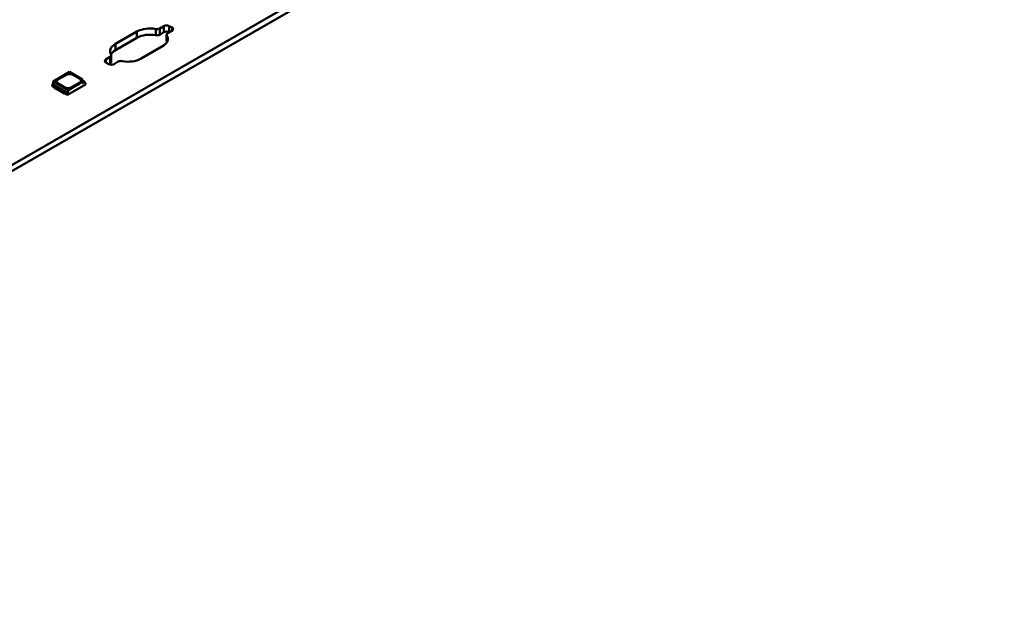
# Model space of a CAD drawing. Header units: millimetres. Extents: x 0 to 841, y 0 to 590.
# Tile 19 of 26: x 556 to 621, y 81 to 120. Entities that reach past the tile are written whole.
import ezdxf

# ---------------------------------------------------------------- set-up
doc = ezdxf.new("R2010")
doc.units = ezdxf.units.MM
doc.layers.add('Visible Edges(ISO)', color=7, linetype='Continuous', lineweight=50)
doc.layers.add('Visible Tangent Edges(ISO)', color=7, linetype='Continuous', lineweight=50)

msp = doc.modelspace()

# ---------------------------------------------------------------- linework, layer by layer
at = {"layer": 'Visible Edges(ISO)'}
for p, q in [((420.925, 33.04), (621.036, 148.276)), ((621.036, 147.867), (420.925, 32.631)), ((562.744, 118.729), (564.158, 119.544)), ((565.648, 119.74), (565.926, 119.9)), ((565.926, 119.491), (565.648, 119.331)), ((566.456, 119.594), (566.178, 119.434)), ((566.279, 119.9), (566.456, 119.798)), ((564.158, 119.135), (562.744, 118.32)), ((566.105, 118.924), (566.105, 119.333)), ((565.837, 118.576), (564.423, 117.762)), ((562.125, 117.711), (562.403, 117.871)), ((562.476, 117.564), (562.476, 117.973)), ((562.933, 117.566), (562.655, 117.406)), ((559.742, 116.89), (558.657, 116.265)), ((559.742, 116.89), (560.587, 116.403)), ((562.302, 117.406), (562.125, 117.508)), ((562.403, 117.462), (562.303, 117.405)), ((558.657, 116.265), (558.643, 116.073)), ((559.646, 115.694), (558.657, 116.265)), ((558.978, 116.389), (559.527, 116.704)), ((558.978, 116.385), (559.527, 116.7)), ((559.646, 115.694), (560.587, 116.236)), ((559.951, 116.704), (560.41, 116.44)), ((559.951, 116.7), (560.41, 116.436)), ((560.587, 116.236), (560.587, 116.403)), ((560.587, 116.329), (560.739, 116.242)), ((560.739, 116.242), (560.587, 116.154)), ((560.587, 116.154), (560.587, 116.236)), ((560.739, 116.242), (560.746, 116.144)), ((558.643, 116.073), (558.607, 116.052)), ((558.607, 115.954), (558.607, 116.052)), ((558.607, 116.052), (559.597, 115.482)), ((558.607, 115.954), (558.733, 115.882)), ((559.633, 115.502), (558.643, 116.073)), ((558.732, 115.879), (558.732, 115.882)), ((558.732, 115.879), (558.759, 115.832)), ((558.733, 115.919), (558.759, 115.873)), ((558.759, 115.873), (558.849, 115.821)), ((558.759, 115.832), (558.759, 115.873)), ((558.759, 115.832), (558.849, 115.78)), ((558.849, 115.821), (558.888, 115.82)), ((558.849, 115.78), (558.849, 115.821)), ((558.849, 115.78), (558.888, 115.779)), ((558.888, 115.82), (559.301, 115.583)), ((558.888, 115.779), (558.888, 115.82)), ((558.888, 115.779), (559.301, 115.542)), ((559.438, 115.88), (558.978, 116.145)), ((559.301, 115.583), (559.303, 115.56)), ((559.301, 115.542), (559.301, 115.583)), ((559.597, 115.384), (560.782, 116.066)), ((559.633, 115.502), (559.646, 115.694)), ((560.41, 116.195), (559.862, 115.88)), ((560.782, 116.164), (560.743, 116.186)), ((560.746, 116.144), (560.782, 116.164)), ((560.782, 116.066), (560.782, 116.164)), ((559.301, 115.542), (559.303, 115.519)), ((559.303, 115.56), (559.393, 115.508)), ((559.303, 115.519), (559.303, 115.56)), ((559.303, 115.519), (559.393, 115.467)), ((559.393, 115.508), (559.472, 115.493)), ((559.393, 115.467), (559.393, 115.508)), ((559.393, 115.467), (559.474, 115.452)), ((559.472, 115.456), (559.597, 115.384)), ((559.474, 115.452), (559.474, 115.455)), ((559.474, 115.452), (559.477, 115.453)), ((559.597, 115.482), (559.633, 115.502)), ((559.597, 115.384), (559.597, 115.482))]:
    msp.add_line(p, q, dxfattribs=at)
for centre, major_axis, start_param, end_param in [((564.998, 119.06), (1.188, 0), 1.235241, 2.356194), ((565.471, 119.842), (0.25, 0), 4.376569, 5.497787), ((566.103, 119.798), (0.25, 0), 0.785398, 2.356194), ((566.103, 119.389), (-0.25, 0), 3.93469, 5.497787), ((566.279, 119.696), (0.25, 0), 5.497787, 7.068583), ((564.998, 118.651), (-1.188, 0), 4.376833, 5.497787), ((565.471, 119.433), (-0.25, 0), 1.234976, 2.356194), ((564.998, 119.06), (1.188, 0), 5.497787, 6.61874), ((566.355, 119.333), (-0.25, 0), 5.497787, 6.618787), ((566.355, 118.924), (-0.25, 0), 0, 0.335602), ((566.113, 119.284), (0.00635, 0), 0.329283, 0.338122), ((564.998, 118.651), (1.188, 0), 0.303519, 0.335554), ((566.113, 118.875), (0.00635, 0), 0.329283, 0.338122), ((563.584, 118.246), (-1.188, 0), 5.497787, 6.618782), ((563.584, 117.837), (-1.188, 0), 5.497787, 5.979667), ((562.302, 117.609), (-0.25, 0), 5.497787, 7.068583), ((562.226, 117.973), (0.25, 0), 5.497787, 6.618782), ((562.226, 117.564), (0.25, 0), 5.497787, 6.283185), ((563.11, 117.464), (-0.25, 0), 4.376787, 5.497787), ((563.584, 118.246), (-1.188, 0), 1.235242, 2.356194), ((563.195, 117.603), (-0.00635, 0), 1.232675, 1.241514), ((562.479, 117.508), (-0.25, 0), 0.785398, 2.356194), ((559.191, 116.267), (-0.3, 0), 5.497787, 7.068583), ((559.191, 116.263), (-0.3, 0), 5.497787, 6.271354), ((559.739, 116.582), (0.3, 0), 0.785398, 2.356194), ((559.739, 116.578), (0.3, 0), 0.785398, 2.356194), ((560.198, 116.318), (0.3, 0), 5.497787, 7.068583), ((560.198, 116.313), (0.3, 0), 0.011831, 0.785398), ((559.65, 116.002), (-0.3, 0), 0.785398, 2.356194)]:
    msp.add_ellipse(centre, major_axis=major_axis, ratio=0.575862, start_param=start_param, end_param=end_param, dxfattribs=at)
at = {"layer": 'Visible Tangent Edges(ISO)'}
for p, q in [((564.158, 119.544), (564.158, 119.135)), ((565.389, 119.706), (565.389, 119.297)), ((565.648, 119.74), (565.648, 119.331)), ((565.926, 119.9), (565.926, 119.491)), ((566.279, 119.9), (566.279, 119.493)), ((566.456, 119.594), (566.456, 119.798)), ((566.119, 119.285), (566.119, 118.876)), ((566.119, 119.285), (566.119, 118.876)), ((562.744, 118.32), (562.744, 118.729)), ((562.125, 117.711), (562.125, 117.508)), ((562.403, 117.871), (562.403, 117.462)), ((558.978, 116.389), (558.978, 116.385)), ((559.527, 116.704), (559.527, 116.7)), ((559.951, 116.704), (559.951, 116.7)), ((560.41, 116.44), (560.41, 116.436))]:
    msp.add_line(p, q, dxfattribs=at)

doc.saveas('drawing.dxf')
